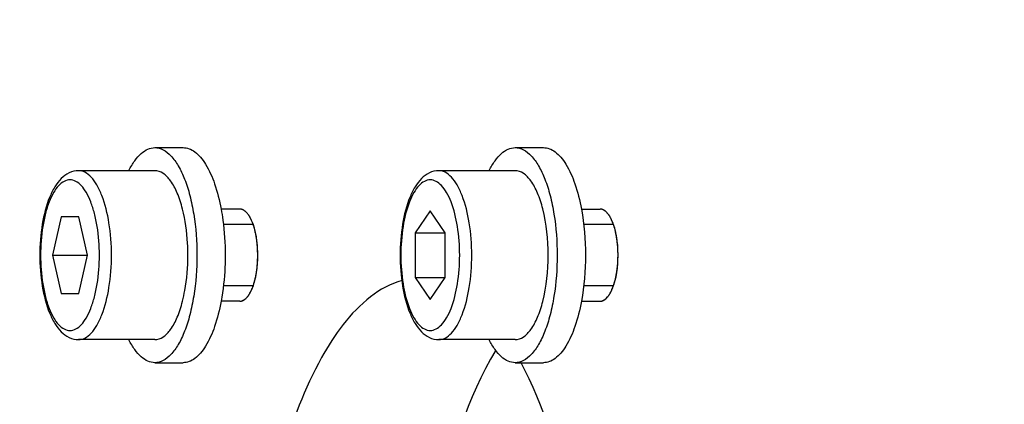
# Model space of a CAD drawing. Header units: millimetres. Extents: x 0 to 12486, y 0 to 8400.
# Tile 50 of 111: x 6419 to 6451, y 2017 to 2029. Entities that reach past the tile are written whole.
import ezdxf

# ---------------------------------------------------------------- set-up
doc = ezdxf.new("R2010")
doc.units = ezdxf.units.MM
doc.header["$LTSCALE"] = 653.4
doc.layers.get('0').update_dxf_attribs({"linetype": 'CONTINUOUS'})
for name, color, linetype in [('03__ASM_ALL_CURVES', 7, 'CONTINUOUS'), ('304103000034DXF_CONTINUOUS_LINE', 7, 'CONTINUOUS'), ('304105000209DXF_CONTINUOUS_LINE', 7, 'CONTINUOUS'), ('304105000340DXF_CONTINUOUS_LINE', 7, 'CONTINUOUS'), ('501023000072DXF_CONTINUOUS_LINE', 7, 'CONTINUOUS'), ('DRW0004_DXF_DIMENSION', 7, 'CONTINUOUS')]:
    doc.layers.add(name, color=color, linetype=linetype)
doc.styles.get("Standard").update_dxf_attribs({"font": 'txt', "width": 0.7})
doc.dimstyles.new('DIMSTYLE_1', dxfattribs={"dimtxt": 100, "dimasz": 60, "dimexe": 1.5, "dimexo": 0, "dimgap": 2.5, "dimtad": 0, "dimtih": 1, "dimtoh": 1, "dimdec": 1, "dimdsep": 46, "dimtxsty": 'Standard', "dimblk": '_FILLED', "dimblk1": '_FILLED', "dimblk2": '_FILLED', "dimcen": 0.09, "dimclrt": 5, "dimazin": 2, "dimtp": 0.5, "dimtm": 0.5, "dimtfac": 1, "dimtdec": 65535, "dimtofl": 0, "dimtmove": 0, "dimatfit": 3, "dimldrblk": '_FILLED', "dimfxl": 0, "dimtolj": 1, "dimarcsym": 0})
doc.dimstyles.new('DIMSTYLE_3', dxfattribs={"dimtxt": 100, "dimasz": 60, "dimexe": 1.5, "dimexo": 0, "dimtad": 1, "dimdsep": 46, "dimtxsty": 'Standard', "dimblk": '_FILLED', "dimblk1": '_FILLED', "dimblk2": '_FILLED', "dimcen": 0.09, "dimclrt": 5, "dimazin": 2, "dimtp": 1.2, "dimtm": 1.2, "dimtfac": 1, "dimtofl": 0, "dimtmove": 0, "dimatfit": 3, "dimldrblk": '_FILLED', "dimfxl": 0, "dimtolj": 1, "dimarcsym": 0})
doc.dimstyles.new('DIMSTYLE_4', dxfattribs={"dimtxt": 100, "dimasz": 60, "dimexe": 1.5, "dimexo": 0, "dimtad": 1, "dimdsep": 46, "dimtxsty": 'Standard', "dimblk": '_FILLED', "dimblk1": '_FILLED', "dimblk2": '_FILLED', "dimcen": 0.09, "dimclrt": 5, "dimazin": 2, "dimtp": 0.8, "dimtm": 0.8, "dimtfac": 1, "dimtofl": 0, "dimtmove": 0, "dimatfit": 3, "dimldrblk": '_FILLED', "dimfxl": 0, "dimtolj": 1, "dimarcsym": 0})
doc.dimstyles.new('DIMSTYLE_5', dxfattribs={"dimtxt": 100, "dimasz": 60, "dimexe": 1.5, "dimexo": 0, "dimtad": 1, "dimdsep": 46, "dimtxsty": 'Standard', "dimblk": '_FILLED', "dimblk1": '_FILLED', "dimblk2": '_FILLED', "dimcen": 0.09, "dimclrt": 5, "dimazin": 2, "dimtp": 0.5, "dimtm": 0.5, "dimtfac": 1, "dimtofl": 0, "dimtmove": 0, "dimatfit": 3, "dimldrblk": '_FILLED', "dimfxl": 0, "dimtolj": 1, "dimarcsym": 0})

# ---------------------------------------------------------------- blocks, each defined once
blk = doc.blocks.new('*D2')
at = {"layer": 'DRW0004_DXF_DIMENSION', "color": 2, "linetype": 'Continuous'}
for start, end in [(92.702606, 167), (0, 74.123882)]:
    blk.add_arc((6436.31, 1986.422), 862.669, start, end, dxfattribs=at)
for points in [[(5604.512, 2240.249), (5595.752, 2180.48), (5618.035, 2236.627)], [(7289.897, 2046.142), (7298.979, 1986.422), (7303.889, 2046.629)]]:
    blk.add_solid(points, dxfattribs=at)
at = {"layer": 'DRW0004_DXF_DIMENSION', "color": 5, "linetype": 'Continuous', "insert": (6533.967, 2893.545), "char_height": 100, "width": 276.66667, "attachment_point": 2, "line_spacing_factor": 0.9}
blk.add_mtext('167\\fgdt;{\\fgdt;~}', dxfattribs=at)
blk = doc.blocks.new('_FILLED')
at = {"color": 0, "linetype": 'ByBlock'}
blk.add_solid([(0, 0), (-1, 0.11667), (-1, -0.11667)], dxfattribs=at)
blk = doc.blocks.new('*D7')
at = {"layer": 'DRW0004_DXF_DIMENSION', "color": 2, "linetype": 'Continuous'}
for p, q in [((6436.31, 1986.422), (9013.198, 2592.5)), ((8239.488, 2410.525), (6436.31, 1986.422)), ((8239.488, 2410.525), (8239.488, 2410.525))]:
    blk.add_line(p, q, dxfattribs=at)
at = {"layer": 'DRW0004_DXF_DIMENSION', "color": 2, "linetype": 'Continuous', "xscale": 60, "yscale": 60, "zscale": 60, "rotation": 193.2340523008}
blk.add_blockref('_FILLED', (8239.488, 2410.525), dxfattribs=at)
at = {"layer": 'DRW0004_DXF_DIMENSION', "color": 5, "linetype": 'Continuous', "insert": (8439.454, 2585.968), "char_height": 100, "width": 560, "attachment_point": 1, "rotation": 13.2353, "line_spacing_factor": 0.9}
blk.add_mtext('R1852.38', dxfattribs=at)
blk = doc.blocks.new('*D8')
at = {"layer": 'DRW0004_DXF_DIMENSION', "color": 2, "linetype": 'Continuous'}
for p, q in [((6436.31, 1986.422), (5322.281, 2896.335)), ((6057.417, 2295.893), (6057.417, 2295.893)), ((6057.417, 2295.893), (6436.31, 1986.422))]:
    blk.add_line(p, q, dxfattribs=at)
at = {"layer": 'DRW0004_DXF_DIMENSION', "color": 2, "linetype": 'Continuous', "xscale": 60, "yscale": 60, "zscale": 60, "rotation": 320.7594336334}
blk.add_blockref('_FILLED', (6057.417, 2295.893), dxfattribs=at)
at = {"layer": 'DRW0004_DXF_DIMENSION', "color": 5, "linetype": 'Continuous', "insert": (5780.854, 2683.179), "char_height": 100, "width": 490, "attachment_point": 3, "rotation": 320.7589, "line_spacing_factor": 0.9}
blk.add_mtext('R489.22', dxfattribs=at)
blk = doc.blocks.new('*D9')
at = {"layer": 'DRW0004_DXF_DIMENSION', "color": 2, "linetype": 'Continuous'}
for p, q in [((6436.31, 1986.422), (7469.638, 2916.6)), ((6671.17, 2197.838), (6436.31, 1986.422)), ((6671.17, 2197.838), (6671.17, 2197.838))]:
    blk.add_line(p, q, dxfattribs=at)
at = {"layer": 'DRW0004_DXF_DIMENSION', "color": 2, "linetype": 'Continuous', "xscale": 60, "yscale": 60, "zscale": 60, "rotation": 221.9916139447}
blk.add_blockref('_FILLED', (6671.17, 2197.838), dxfattribs=at)
at = {"layer": 'DRW0004_DXF_DIMENSION', "color": 5, "linetype": 'Continuous', "insert": (7177.904, 2822.173), "char_height": 100, "width": 280, "attachment_point": 1, "rotation": 41.9928, "line_spacing_factor": 0.9}
blk.add_mtext('R316', dxfattribs=at)

msp = doc.modelspace()

# ---------------------------------------------------------------- linework, layer by layer
at = {"color": 2, "linetype": 'Continuous'}
for radius in [489.216, 316]:
    msp.add_circle((6436.31, 1986.422), radius, dxfattribs=at)
at = {"layer": '03__ASM_ALL_CURVES', "color": 4, "linetype": 'Continuous'}
for radius in [489.216, 316]:
    msp.add_circle((6436.31, 1986.422), radius, dxfattribs=at)
at = {"layer": '304103000034DXF_CONTINUOUS_LINE', "color": 7, "linetype": 'Continuous'}
msp.add_arc((6436.31, 1986.422), 225, 72.65327, 219.29549, dxfattribs=at)
at = {"layer": '304105000209DXF_CONTINUOUS_LINE', "color": 7, "linetype": 'Continuous'}
for p, q in [((6423.332, 2024.922), (6424.253, 2024.922)), ((6435.054, 2024.922), (6435.975, 2024.922)), ((6423.332, 2017.922), (6424.253, 2017.922)), ((6435.054, 2017.922), (6435.975, 2017.922))]:
    msp.add_line(p, q, dxfattribs=at)
for points, knots in [([(6422.489, 2024.178), (6422.545, 2024.289), (6422.659, 2024.487), (6422.865, 2024.729), (6423.089, 2024.884), (6423.255, 2024.922), (6423.332, 2024.922)], [0, 0, 0, 0, 0.31501, 0.580804, 0.803643, 1, 1, 1, 1]), ([(6423.332, 2024.922), (6423.424, 2024.922), (6423.625, 2024.866), (6423.885, 2024.647), (6424.117, 2024.315), (6424.319, 2023.877), (6424.484, 2023.349), (6424.652, 2022.526), (6424.7, 2021.87), (6424.7, 2021.422)], [0, 0, 0, 0, 0.068765, 0.149936, 0.250064, 0.37055, 0.509752, 0.664245, 1, 1, 1, 1]), ([(6424.253, 2024.922), (6424.318, 2024.922), (6424.455, 2024.896), (6424.648, 2024.785), (6424.829, 2024.609), (6425.068, 2024.271), (6425.312, 2023.703), (6425.436, 2023.201), (6425.488, 2022.923)], [0, 0, 0, 0, 0.078247, 0.164355, 0.263837, 0.379478, 0.660453, 1, 1, 1, 1]), ([(6434.211, 2024.178), (6434.266, 2024.289), (6434.381, 2024.487), (6434.587, 2024.729), (6434.811, 2024.884), (6434.977, 2024.922), (6435.054, 2024.922)], [0, 0, 0, 0, 0.31501, 0.580805, 0.803639, 1, 1, 1, 1]), ([(6435.054, 2024.922), (6435.146, 2024.922), (6435.347, 2024.866), (6435.607, 2024.647), (6435.839, 2024.315), (6436.041, 2023.877), (6436.206, 2023.349), (6436.374, 2022.525), (6436.454, 2021.422), (6436.374, 2020.318), (6436.206, 2019.495), (6436.041, 2018.966), (6435.839, 2018.529), (6435.607, 2018.197), (6435.347, 2017.978), (6435.146, 2017.922), (6435.054, 2017.922)], [0, 0, 0, 0, 0.034383, 0.074968, 0.125032, 0.185275, 0.254876, 0.332122, 0.5, 0.667878, 0.745124, 0.814725, 0.874968, 0.925032, 0.965617, 1, 1, 1, 1]), ([(6435.975, 2024.922), (6436.04, 2024.922), (6436.177, 2024.896), (6436.37, 2024.785), (6436.551, 2024.609), (6436.79, 2024.271), (6437.034, 2023.703), (6437.158, 2023.201), (6437.21, 2022.923)], [0, 0, 0, 0, 0.078247, 0.164355, 0.263837, 0.379478, 0.660452, 1, 1, 1, 1]), ([(6425.488, 2022.923), (6425.51, 2022.804), (6425.589, 2022.307), (6425.62, 2021.804), (6425.62, 2021.422)], [0, 0, 0, 0, 0.240968, 1, 1, 1, 1]), ([(6424.7, 2021.422), (6424.7, 2020.974), (6424.652, 2020.318), (6424.484, 2019.495), (6424.319, 2018.966), (6424.117, 2018.529), (6423.885, 2018.197), (6423.625, 2017.978), (6423.424, 2017.922), (6423.332, 2017.922)], [0, 0, 0, 0, 0.335755, 0.490248, 0.62945, 0.749936, 0.850064, 0.931235, 1, 1, 1, 1]), ([(6425.62, 2021.422), (6425.62, 2021.293), (6425.609, 2020.79), (6425.556, 2020.288), (6425.488, 2019.92)], [0, 0, 0, 0, 0.256705, 1, 1, 1, 1]), ([(6425.488, 2019.92), (6425.436, 2019.643), (6425.312, 2019.141), (6425.068, 2018.573), (6424.829, 2018.235), (6424.648, 2018.059), (6424.455, 2017.948), (6424.318, 2017.922), (6424.253, 2017.922)], [0, 0, 0, 0, 0.339547, 0.620522, 0.736163, 0.835645, 0.921753, 1, 1, 1, 1]), ([(6437.21, 2019.92), (6437.158, 2019.643), (6437.034, 2019.141), (6436.79, 2018.573), (6436.551, 2018.235), (6436.37, 2018.059), (6436.177, 2017.948), (6436.04, 2017.922), (6435.975, 2017.922)], [0, 0, 0, 0, 0.339548, 0.620522, 0.736163, 0.835645, 0.921753, 1, 1, 1, 1]), ([(6423.332, 2017.922), (6423.255, 2017.922), (6423.089, 2017.96), (6422.865, 2018.115), (6422.659, 2018.357), (6422.545, 2018.555), (6422.489, 2018.665)], [0, 0, 0, 0, 0.196357, 0.419196, 0.68499, 1, 1, 1, 1]), ([(6435.054, 2017.922), (6434.977, 2017.922), (6434.811, 2017.96), (6434.587, 2018.115), (6434.381, 2018.357), (6434.266, 2018.555), (6434.211, 2018.665)], [0, 0, 0, 0, 0.196361, 0.419195, 0.68499, 1, 1, 1, 1])]:
    msp.add_open_spline(points, degree=3, knots=knots, dxfattribs=at)
msp.add_open_spline([(6437.21, 2022.923), (6437.302, 2022.429), (6437.383, 2021.422), (6437.302, 2020.414), (6437.21, 2019.92)], degree=3, dxfattribs=at)
at = {"layer": '304105000340DXF_CONTINUOUS_LINE', "color": 7, "linetype": 'Continuous'}
for centre, radius, start, end in [((6425.308, 2022.03), 1.282, 24.938, 27.1406), ((6437.03, 2022.03), 1.282, 24.938, 27.1406), ((6425.308, 2020.813), 1.282, 332.8594, 335.062), ((6425.191, 2020.868), 1.411, 335.049, 336.3131), ((6437.03, 2020.813), 1.282, 332.8594, 335.062), ((6436.913, 2020.868), 1.411, 335.049, 336.3131)]:
    msp.add_arc(centre, radius, start, end, dxfattribs=at)
at = {"layer": '304105000340DXF_CONTINUOUS_LINE', "color": 2, "linetype": 'Continuous'}
for points, knots in [([(6426.342, 2022.78), (6426.333, 2022.79), (6426.319, 2022.806), (6426.3, 2022.826), (6426.284, 2022.839), (6426.269, 2022.853), (6426.254, 2022.864), (6426.238, 2022.874), (6426.223, 2022.886), (6426.207, 2022.892), (6426.191, 2022.9), (6426.175, 2022.907), (6426.159, 2022.911), (6426.143, 2022.917), (6426.121, 2022.919), (6426.105, 2022.921), (6426.094, 2022.922)], [0, 0, 0, 0, 0.125, 0.1875, 0.25, 0.3125, 0.375, 0.4375, 0.5, 0.5625, 0.625, 0.6875, 0.75, 0.8125, 0.875, 1, 1, 1, 1]), ([(6426.453, 2022.606), (6426.449, 2022.614), (6426.441, 2022.629), (6426.428, 2022.654), (6426.414, 2022.678), (6426.402, 2022.698), (6426.387, 2022.721), (6426.367, 2022.749), (6426.352, 2022.768), (6426.342, 2022.78)], [0, 0, 0, 0, 0.125, 0.25, 0.375, 0.5, 0.625, 0.75, 1, 1, 1, 1]), ([(6438.064, 2022.78), (6438.055, 2022.79), (6438.041, 2022.806), (6438.022, 2022.826), (6438.006, 2022.839), (6437.991, 2022.853), (6437.976, 2022.864), (6437.96, 2022.874), (6437.945, 2022.886), (6437.929, 2022.892), (6437.913, 2022.9), (6437.897, 2022.907), (6437.881, 2022.911), (6437.865, 2022.917), (6437.843, 2022.919), (6437.827, 2022.921), (6437.816, 2022.922)], [0, 0, 0, 0, 0.125, 0.1875, 0.25, 0.3125, 0.375, 0.4375, 0.5, 0.5625, 0.625, 0.6875, 0.75, 0.8125, 0.875, 1, 1, 1, 1]), ([(6438.175, 2022.606), (6438.171, 2022.614), (6438.163, 2022.629), (6438.15, 2022.654), (6438.136, 2022.678), (6438.124, 2022.698), (6438.109, 2022.721), (6438.089, 2022.749), (6438.074, 2022.768), (6438.064, 2022.78)], [0, 0, 0, 0, 0.125, 0.25, 0.375, 0.5, 0.625, 0.75, 1, 1, 1, 1]), ([(6426.471, 2022.57), (6426.47, 2022.571), (6426.47, 2022.572), (6426.467, 2022.578), (6426.461, 2022.59), (6426.457, 2022.6), (6426.453, 2022.606)], [0, 0, 0, 0, 0.125, 0.25, 0.5, 1, 1, 1, 1]), ([(6426.601, 2022.172), (6426.597, 2022.19), (6426.589, 2022.225), (6426.577, 2022.27), (6426.567, 2022.308), (6426.556, 2022.341), (6426.544, 2022.382), (6426.527, 2022.433), (6426.509, 2022.48), (6426.49, 2022.527), (6426.477, 2022.555), (6426.471, 2022.57)], [0, 0, 0, 0, 0.125, 0.25, 0.3125, 0.375, 0.5, 0.625, 0.75, 0.875, 1, 1, 1, 1]), ([(6438.193, 2022.57), (6438.192, 2022.571), (6438.192, 2022.572), (6438.189, 2022.578), (6438.183, 2022.59), (6438.178, 2022.6), (6438.175, 2022.606)], [0, 0, 0, 0, 0.125, 0.25, 0.5, 1, 1, 1, 1]), ([(6438.323, 2022.172), (6438.319, 2022.19), (6438.311, 2022.225), (6438.299, 2022.27), (6438.289, 2022.308), (6438.278, 2022.341), (6438.266, 2022.382), (6438.249, 2022.433), (6438.231, 2022.48), (6438.212, 2022.527), (6438.199, 2022.555), (6438.193, 2022.57)], [0, 0, 0, 0, 0.125, 0.25, 0.3125, 0.375, 0.5, 0.625, 0.75, 0.875, 1, 1, 1, 1]), ([(6426.671, 2021.681), (6426.669, 2021.701), (6426.666, 2021.742), (6426.66, 2021.806), (6426.654, 2021.86), (6426.649, 2021.901), (6426.645, 2021.934), (6426.64, 2021.962), (6426.634, 2022.001), (6426.625, 2022.052), (6426.614, 2022.112), (6426.605, 2022.152), (6426.601, 2022.172)], [0, 0, 0, 0, 0.125, 0.25, 0.375, 0.4375, 0.5, 0.5625, 0.625, 0.75, 0.875, 1, 1, 1, 1]), ([(6438.393, 2021.681), (6438.391, 2021.701), (6438.388, 2021.742), (6438.382, 2021.806), (6438.376, 2021.86), (6438.371, 2021.901), (6438.367, 2021.934), (6438.362, 2021.962), (6438.356, 2022.001), (6438.347, 2022.052), (6438.336, 2022.112), (6438.327, 2022.152), (6438.323, 2022.172)], [0, 0, 0, 0, 0.125, 0.25, 0.375, 0.4375, 0.5, 0.5625, 0.625, 0.75, 0.875, 1, 1, 1, 1]), ([(6426.671, 2021.16), (6426.672, 2021.181), (6426.674, 2021.211), (6426.676, 2021.253), (6426.677, 2021.298), (6426.679, 2021.342), (6426.679, 2021.384), (6426.68, 2021.414), (6426.679, 2021.449), (6426.679, 2021.493), (6426.677, 2021.571), (6426.673, 2021.637), (6426.671, 2021.681)], [0, 0, 0, 0, 0.125, 0.1875, 0.25, 0.375, 0.4375, 0.5, 0.5625, 0.625, 0.75, 1, 1, 1, 1]), ([(6438.393, 2021.16), (6438.394, 2021.181), (6438.396, 2021.211), (6438.398, 2021.253), (6438.399, 2021.298), (6438.401, 2021.342), (6438.401, 2021.384), (6438.402, 2021.414), (6438.401, 2021.449), (6438.401, 2021.493), (6438.399, 2021.571), (6438.395, 2021.637), (6438.393, 2021.681)], [0, 0, 0, 0, 0.125, 0.1875, 0.25, 0.375, 0.4375, 0.5, 0.5625, 0.625, 0.75, 1, 1, 1, 1]), ([(6426.601, 2020.672), (6426.605, 2020.69), (6426.611, 2020.718), (6426.619, 2020.755), (6426.626, 2020.796), (6426.633, 2020.836), (6426.639, 2020.875), (6426.644, 2020.903), (6426.648, 2020.936), (6426.653, 2020.978), (6426.662, 2021.053), (6426.667, 2021.117), (6426.671, 2021.16)], [0, 0, 0, 0, 0.125, 0.1875, 0.25, 0.375, 0.4375, 0.5, 0.5625, 0.625, 0.75, 1, 1, 1, 1]), ([(6438.323, 2020.672), (6438.327, 2020.69), (6438.333, 2020.718), (6438.341, 2020.755), (6438.348, 2020.796), (6438.355, 2020.836), (6438.361, 2020.875), (6438.366, 2020.903), (6438.37, 2020.936), (6438.375, 2020.978), (6438.384, 2021.053), (6438.389, 2021.117), (6438.393, 2021.16)], [0, 0, 0, 0, 0.125, 0.1875, 0.25, 0.375, 0.4375, 0.5, 0.5625, 0.625, 0.75, 1, 1, 1, 1]), ([(6426.47, 2020.271), (6426.476, 2020.285), (6426.485, 2020.306), (6426.497, 2020.334), (6426.51, 2020.366), (6426.525, 2020.406), (6426.543, 2020.456), (6426.555, 2020.497), (6426.565, 2020.53), (6426.572, 2020.558), (6426.58, 2020.585), (6426.589, 2020.623), (6426.596, 2020.652), (6426.601, 2020.672)], [0, 0, 0, 0, 0.125, 0.1875, 0.25, 0.375, 0.5, 0.625, 0.6875, 0.75, 0.8125, 0.875, 1, 1, 1, 1]), ([(6438.192, 2020.271), (6438.198, 2020.285), (6438.207, 2020.306), (6438.219, 2020.334), (6438.232, 2020.366), (6438.247, 2020.406), (6438.264, 2020.456), (6438.277, 2020.497), (6438.287, 2020.53), (6438.294, 2020.558), (6438.302, 2020.585), (6438.311, 2020.623), (6438.318, 2020.652), (6438.323, 2020.672)], [0, 0, 0, 0, 0.125, 0.1875, 0.25, 0.375, 0.5, 0.625, 0.6875, 0.75, 0.8125, 0.875, 1, 1, 1, 1]), ([(6426.342, 2020.064), (6426.347, 2020.07), (6426.356, 2020.081), (6426.371, 2020.1), (6426.385, 2020.121), (6426.398, 2020.14), (6426.413, 2020.164), (6426.431, 2020.196), (6426.445, 2020.221), (6426.453, 2020.238)], [0, 0, 0, 0, 0.125, 0.25, 0.375, 0.5, 0.625, 0.75, 1, 1, 1, 1]), ([(6426.453, 2020.238), (6426.454, 2020.238), (6426.454, 2020.24), (6426.457, 2020.244), (6426.459, 2020.249), (6426.462, 2020.255), (6426.462, 2020.256), (6426.465, 2020.262), (6426.468, 2020.268), (6426.47, 2020.271)], [0, 0, 0, 0, 0.125, 0.25, 0.375, 0.5, 0.625, 0.75, 1, 1, 1, 1]), ([(6438.064, 2020.064), (6438.069, 2020.07), (6438.078, 2020.081), (6438.093, 2020.1), (6438.107, 2020.121), (6438.12, 2020.14), (6438.135, 2020.164), (6438.153, 2020.196), (6438.167, 2020.221), (6438.175, 2020.238)], [0, 0, 0, 0, 0.125, 0.25, 0.375, 0.5, 0.625, 0.75, 1, 1, 1, 1]), ([(6438.175, 2020.238), (6438.176, 2020.238), (6438.176, 2020.24), (6438.178, 2020.244), (6438.181, 2020.249), (6438.184, 2020.255), (6438.184, 2020.256), (6438.187, 2020.262), (6438.19, 2020.268), (6438.192, 2020.271)], [0, 0, 0, 0, 0.125, 0.25, 0.375, 0.5, 0.625, 0.75, 1, 1, 1, 1]), ([(6426.094, 2019.922), (6426.104, 2019.923), (6426.119, 2019.924), (6426.14, 2019.926), (6426.156, 2019.932), (6426.172, 2019.935), (6426.188, 2019.942), (6426.204, 2019.95), (6426.22, 2019.956), (6426.235, 2019.967), (6426.251, 2019.977), (6426.266, 2019.988), (6426.281, 2020.002), (6426.297, 2020.015), (6426.317, 2020.036), (6426.332, 2020.053), (6426.342, 2020.064)], [0, 0, 0, 0, 0.125, 0.1875, 0.25, 0.3125, 0.375, 0.4375, 0.5, 0.5625, 0.625, 0.6875, 0.75, 0.8125, 0.875, 1, 1, 1, 1]), ([(6437.816, 2019.922), (6437.826, 2019.923), (6437.841, 2019.924), (6437.862, 2019.926), (6437.878, 2019.932), (6437.894, 2019.935), (6437.91, 2019.942), (6437.926, 2019.95), (6437.941, 2019.956), (6437.957, 2019.967), (6437.973, 2019.977), (6437.988, 2019.988), (6438.003, 2020.002), (6438.019, 2020.015), (6438.039, 2020.036), (6438.054, 2020.053), (6438.064, 2020.064)], [0, 0, 0, 0, 0.125, 0.1875, 0.25, 0.3125, 0.375, 0.4375, 0.5, 0.5625, 0.625, 0.6875, 0.75, 0.8125, 0.875, 1, 1, 1, 1])]:
    msp.add_open_spline(points, degree=3, knots=knots, dxfattribs=at)
at = {"layer": '304105000340DXF_CONTINUOUS_LINE', "color": 7, "linetype": 'Continuous'}
for points, knots in [([(6426.294, 2022.831), (6426.265, 2022.859), (6426.203, 2022.903), (6426.128, 2022.922), (6426.094, 2022.922)], [0, 0, 0, 0, 0.534868, 1, 1, 1, 1]), ([(6426.342, 2022.78), (6426.335, 2022.789), (6426.319, 2022.807), (6426.302, 2022.824), (6426.294, 2022.831)], [0, 0, 0, 0, 0.512042, 1, 1, 1, 1]), ([(6426.449, 2022.615), (6426.433, 2022.646), (6426.401, 2022.703), (6426.362, 2022.756), (6426.342, 2022.78)], [0, 0, 0, 0, 0.52605, 1, 1, 1, 1]), ([(6438.016, 2022.831), (6437.987, 2022.859), (6437.925, 2022.903), (6437.85, 2022.922), (6437.816, 2022.922)], [0, 0, 0, 0, 0.534868, 1, 1, 1, 1]), ([(6438.064, 2022.78), (6438.057, 2022.789), (6438.041, 2022.807), (6438.024, 2022.824), (6438.016, 2022.831)], [0, 0, 0, 0, 0.512042, 1, 1, 1, 1]), ([(6438.171, 2022.615), (6438.155, 2022.646), (6438.123, 2022.703), (6438.084, 2022.756), (6438.064, 2022.78)], [0, 0, 0, 0, 0.52605, 1, 1, 1, 1]), ([(6426.483, 2020.301), (6426.638, 2020.655), (6426.724, 2021.439), (6426.632, 2022.224), (6426.47, 2022.571)], [0, 0, 0, 0, 0.502716, 1, 1, 1, 1]), ([(6438.205, 2020.301), (6438.36, 2020.655), (6438.446, 2021.439), (6438.354, 2022.224), (6438.192, 2022.571)], [0, 0, 0, 0, 0.502716, 1, 1, 1, 1]), ([(6426.342, 2020.064), (6426.362, 2020.088), (6426.401, 2020.141), (6426.433, 2020.198), (6426.449, 2020.229)], [0, 0, 0, 0, 0.47395, 1, 1, 1, 1]), ([(6438.064, 2020.064), (6438.084, 2020.088), (6438.123, 2020.141), (6438.155, 2020.198), (6438.171, 2020.229)], [0, 0, 0, 0, 0.47395, 1, 1, 1, 1]), ([(6430.35, 2020.067), (6429.679, 2019.55), (6428.493, 2017.878), (6426.809, 2013.327), (6426.085, 2006.422), (6426.809, 1999.517), (6428.493, 1994.965), (6429.679, 1993.293), (6430.35, 1992.776)], [0, 0, 0, 0, 0.087542, 0.20488, 0.5, 0.79512, 0.912458, 1, 1, 1, 1]), ([(6434.422, 2018.334), (6433.49, 2016.769), (6432.278, 2012.772), (6431.705, 2006.422), (6432.278, 2000.072), (6433.49, 1996.075), (6434.422, 1994.51)], [0, 0, 0, 0, 0.222759, 0.5, 0.777241, 1, 1, 1, 1]), ([(6437.183, 2011.322), (6437.091, 2011.966), (6436.689, 2014.238), (6436.012, 2016.494), (6435.224, 2017.957)], [0, 0, 0, 0, 0.281191, 1, 1, 1, 1])]:
    msp.add_open_spline(points, degree=3, knots=knots, dxfattribs=at)
for points in [[(6431.373, 2020.594), (6431.003, 2020.494), (6430.654, 2020.301), (6430.35, 2020.067)], [(6426.094, 2019.922), (6426.189, 2019.922), (6426.281, 2019.99), (6426.342, 2020.064)], [(6437.816, 2019.922), (6437.911, 2019.922), (6438.003, 2019.99), (6438.064, 2020.064)]]:
    msp.add_open_spline(points, degree=3, dxfattribs=at)
at = {"layer": '501023000072DXF_CONTINUOUS_LINE', "color": 7, "linetype": 'Continuous'}
for p, q in [((6423.332, 2024.172), (6420.847, 2024.172)), ((6435.054, 2024.172), (6432.569, 2024.172)), ((6426.094, 2022.922), (6425.487, 2022.922)), ((6432.292, 2022.865), (6431.804, 2022.144)), ((6432.781, 2022.144), (6432.292, 2022.865)), ((6437.209, 2022.922), (6437.816, 2022.922)), ((6420.289, 2022.672), (6420.007, 2021.422)), ((6420.853, 2022.672), (6420.289, 2022.672)), ((6421.135, 2021.422), (6420.853, 2022.672)), ((6431.804, 2022.144), (6431.804, 2020.7)), ((6431.804, 2022.144), (6432.781, 2022.144)), ((6432.781, 2020.7), (6432.781, 2022.144)), ((6420.007, 2021.422), (6420.289, 2020.172)), ((6420.007, 2021.422), (6421.135, 2021.422)), ((6420.853, 2020.172), (6421.135, 2021.422)), ((6431.804, 2020.7), (6432.292, 2019.978)), ((6431.804, 2020.7), (6432.781, 2020.7)), ((6432.292, 2019.978), (6432.781, 2020.7)), ((6420.289, 2020.172), (6420.853, 2020.172)), ((6426.094, 2019.922), (6425.487, 2019.922)), ((6437.209, 2019.922), (6437.816, 2019.922)), ((6423.332, 2018.672), (6420.847, 2018.672)), ((6435.054, 2018.672), (6432.569, 2018.672))]:
    msp.add_line(p, q, dxfattribs=at)
at = {"layer": '501023000072DXF_CONTINUOUS_LINE', "color": 2, "linetype": 'Continuous'}
for p, q in [((6426.519, 2022.422), (6425.563, 2022.422)), ((6438.241, 2022.422), (6437.285, 2022.422)), ((6426.519, 2020.422), (6425.563, 2020.422)), ((6438.241, 2020.422), (6437.285, 2020.422))]:
    msp.add_line(p, q, dxfattribs=at)
at = {"layer": '501023000072DXF_CONTINUOUS_LINE', "color": 7, "linetype": 'Continuous'}
for points, knots in [([(6420.847, 2024.172), (6420.743, 2024.172), (6420.53, 2024.12), (6420.268, 2023.92), (6420.059, 2023.638), (6419.823, 2023.149), (6419.638, 2022.399), (6419.589, 2021.761), (6419.589, 2021.422)], [0, 0, 0, 0, 0.095538, 0.192771, 0.297382, 0.414525, 0.689127, 1, 1, 1, 1]), ([(6424.232, 2022.924), (6424.187, 2023.101), (6424.086, 2023.42), (6423.878, 2023.821), (6423.634, 2024.094), (6423.424, 2024.172), (6423.332, 2024.172)], [0, 0, 0, 0, 0.336685, 0.614151, 0.829601, 1, 1, 1, 1]), ([(6432.569, 2024.172), (6432.465, 2024.172), (6432.252, 2024.12), (6431.99, 2023.92), (6431.781, 2023.638), (6431.545, 2023.149), (6431.36, 2022.399), (6431.286, 2021.422), (6431.36, 2020.445), (6431.545, 2019.695), (6431.781, 2019.206), (6431.99, 2018.924), (6432.252, 2018.724), (6432.465, 2018.672), (6432.569, 2018.672)], [0, 0, 0, 0, 0.047769, 0.096387, 0.148692, 0.207265, 0.344567, 0.500006, 0.655444, 0.792743, 0.851313, 0.903616, 0.952229, 1, 1, 1, 1]), ([(6435.954, 2022.926), (6435.909, 2023.102), (6435.808, 2023.421), (6435.599, 2023.822), (6435.355, 2024.095), (6435.146, 2024.172), (6435.054, 2024.172)], [0, 0, 0, 0, 0.336654, 0.61409, 0.829545, 1, 1, 1, 1]), ([(6424.407, 2021.422), (6424.407, 2021.554), (6424.392, 2022.058), (6424.324, 2022.563), (6424.232, 2022.924)], [0, 0, 0, 0, 0.261542, 1, 1, 1, 1]), ([(6419.589, 2021.422), (6419.589, 2021.083), (6419.638, 2020.445), (6419.823, 2019.695), (6420.059, 2019.206), (6420.268, 2018.924), (6420.53, 2018.724), (6420.743, 2018.672), (6420.847, 2018.672)], [0, 0, 0, 0, 0.310875, 0.585478, 0.70262, 0.80723, 0.90446, 1, 1, 1, 1]), ([(6424.232, 2019.92), (6424.261, 2020.035), (6424.367, 2020.529), (6424.407, 2021.036), (6424.407, 2021.422)], [0, 0, 0, 0, 0.234611, 1, 1, 1, 1]), ([(6423.332, 2018.672), (6423.424, 2018.672), (6423.634, 2018.749), (6423.878, 2019.023), (6424.086, 2019.424), (6424.187, 2019.743), (6424.232, 2019.92)], [0, 0, 0, 0, 0.170399, 0.385849, 0.663315, 1, 1, 1, 1]), ([(6435.054, 2018.672), (6435.146, 2018.672), (6435.355, 2018.749), (6435.599, 2019.022), (6435.808, 2019.423), (6435.909, 2019.741), (6435.954, 2019.918)], [0, 0, 0, 0, 0.170455, 0.38591, 0.663346, 1, 1, 1, 1])]:
    msp.add_open_spline(points, degree=3, knots=knots, dxfattribs=at)
at = {"layer": '501023000072DXF_CONTINUOUS_LINE', "color": 9, "linetype": 'Continuous'}
for points, knots in [([(6421.921, 2021.422), (6421.921, 2021.774), (6421.873, 2022.433), (6421.689, 2023.203), (6421.464, 2023.695), (6421.281, 2023.956), (6421.077, 2024.128), (6420.919, 2024.172), (6420.847, 2024.172)], [0, 0, 0, 0, 0.335825, 0.629189, 0.749728, 0.84993, 0.931173, 1, 1, 1, 1]), ([(6432.569, 2018.672), (6432.641, 2018.672), (6432.799, 2018.716), (6433.003, 2018.888), (6433.185, 2019.149), (6433.411, 2019.64), (6433.595, 2020.41), (6433.669, 2021.422), (6433.595, 2022.434), (6433.411, 2023.204), (6433.185, 2023.695), (6433.003, 2023.956), (6432.799, 2024.128), (6432.641, 2024.172), (6432.569, 2024.172)], [0, 0, 0, 0, 0.03439, 0.07498, 0.125047, 0.185291, 0.331988, 0.499999, 0.668011, 0.814709, 0.874953, 0.92502, 0.96561, 1, 1, 1, 1]), ([(6421.528, 2021.422), (6421.528, 2021.735), (6421.495, 2022.194), (6421.377, 2022.771), (6421.261, 2023.14), (6421.12, 2023.447), (6420.958, 2023.679), (6420.776, 2023.833), (6420.571, 2023.89), (6420.365, 2023.833), (6420.183, 2023.679), (6420.021, 2023.447), (6419.88, 2023.14), (6419.764, 2022.771), (6419.646, 2022.194), (6419.613, 2021.735), (6419.613, 2021.422)], [0, 0, 0, 0, 0.167846, 0.245077, 0.314668, 0.374914, 0.424995, 0.4656, 0.5, 0.534399, 0.575005, 0.625086, 0.685332, 0.754923, 0.832155, 1, 1, 1, 1]), ([(6432.292, 2023.872), (6432.228, 2023.872), (6432.087, 2023.833), (6431.906, 2023.68), (6431.743, 2023.447), (6431.542, 2023.01), (6431.378, 2022.323), (6431.312, 2021.422), (6431.378, 2020.52), (6431.542, 2019.834), (6431.743, 2019.397), (6431.906, 2019.164), (6432.087, 2019.011), (6432.228, 2018.972), (6432.292, 2018.972)], [0, 0, 0, 0, 0.03439, 0.07498, 0.125047, 0.185291, 0.331988, 0.499999, 0.668011, 0.814709, 0.874953, 0.92502, 0.96561, 1, 1, 1, 1]), ([(6432.292, 2018.972), (6432.357, 2018.972), (6432.498, 2019.011), (6432.679, 2019.164), (6432.842, 2019.397), (6433.043, 2019.834), (6433.207, 2020.52), (6433.273, 2021.422), (6433.207, 2022.323), (6433.043, 2023.01), (6432.842, 2023.447), (6432.679, 2023.68), (6432.498, 2023.833), (6432.357, 2023.872), (6432.292, 2023.872)], [0, 0, 0, 0, 0.03439, 0.07498, 0.125047, 0.185291, 0.331988, 0.499999, 0.668011, 0.814709, 0.874953, 0.92502, 0.96561, 1, 1, 1, 1]), ([(6419.613, 2021.422), (6419.613, 2021.108), (6419.646, 2020.649), (6419.764, 2020.073), (6419.88, 2019.703), (6420.021, 2019.397), (6420.183, 2019.164), (6420.365, 2019.011), (6420.571, 2018.954), (6420.776, 2019.011), (6420.958, 2019.164), (6421.12, 2019.397), (6421.261, 2019.703), (6421.377, 2020.073), (6421.495, 2020.649), (6421.528, 2021.108), (6421.528, 2021.422)], [0, 0, 0, 0, 0.167846, 0.245077, 0.314668, 0.374914, 0.424995, 0.4656, 0.5, 0.534399, 0.575005, 0.625086, 0.685332, 0.754923, 0.832155, 1, 1, 1, 1]), ([(6420.847, 2018.672), (6420.919, 2018.672), (6421.077, 2018.716), (6421.281, 2018.888), (6421.464, 2019.149), (6421.689, 2019.64), (6421.873, 2020.41), (6421.921, 2021.07), (6421.921, 2021.422)], [0, 0, 0, 0, 0.068827, 0.15007, 0.250272, 0.370812, 0.664176, 1, 1, 1, 1])]:
    msp.add_open_spline(points, degree=3, knots=knots, dxfattribs=at)
at = {"layer": '501023000072DXF_CONTINUOUS_LINE', "color": 7, "linetype": 'Continuous'}
msp.add_open_spline([(6435.954, 2019.918), (6436.078, 2020.407), (6436.179, 2021.422), (6436.078, 2022.437), (6435.954, 2022.926)], degree=3, dxfattribs=at)

# ---------------------------------------------------------------- dimensions: what is measured, and where the dimension line sits
at = {"layer": 'DRW0004_DXF_DIMENSION', "color": 2, "linetype": 'Continuous'}
for mpoint, dimstyle, picture, middle in [((6671.17, 2197.838), 'DIMSTYLE_5', '*D9', (7315.408, 2878.677)), ((6057.417, 2295.893), 'DIMSTYLE_4', '*D8', (5559.475, 2799.438)), ((8239.488, 2410.525), 'DIMSTYLE_3', '*D7', (8723.464, 2601.402))]:
    dim = msp.add_radius_dim(center=(6436.31, 1986.422), mpoint=mpoint, text='R<>', dimstyle=dimstyle, override={"dimpost": '<>'}, dxfattribs=at)
    dim.commit()
    dim.dimension.update_dxf_attribs({"geometry": picture, "text_midpoint": middle, "dimtype": 164})
dim = msp.add_angular_dim_2l(base=(6533.967, 2843.545), line1=((7290.352, 1986.422), (7298.979, 1986.422)), line2=((5604.157, 2178.54), (5595.752, 2180.48)), dimstyle='DIMSTYLE_1', dxfattribs=at)
dim.commit()
dim.dimension.update_dxf_attribs({"geometry": '*D2', "text_midpoint": (6533.967, 2843.545), "dimtype": 162})

doc.saveas('drawing.dxf')
